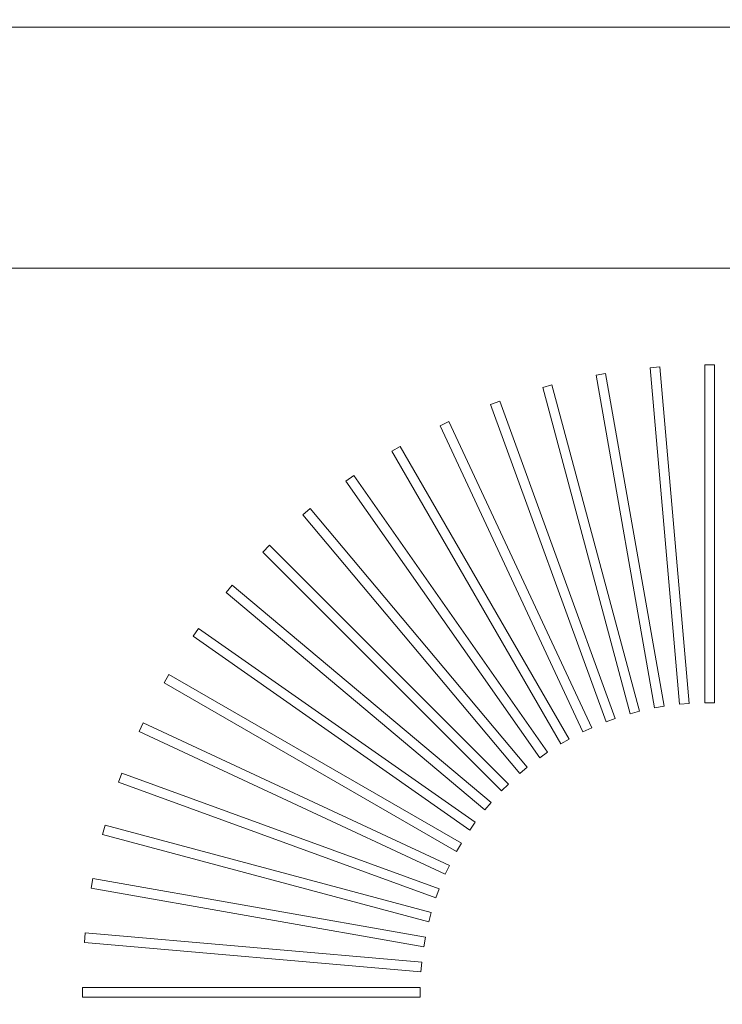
# Model space of a CAD drawing. Header units: millimetres. Extents: x -750 to 57307, y -2234 to 18901.
# Tile 88 of 102: x 20788 to 20934, y 14815 to 15020. Entities that reach past the tile are written whole.
import ezdxf

# ---------------------------------------------------------------- set-up
doc = ezdxf.new("R2010")
doc.units = ezdxf.units.MM
doc.header["$MEASUREMENT"] = 0
doc.linetypes.add('DASHED', pattern=[19.05, 12.7, -6.35])
doc.linetypes.add('HIDDEN', pattern=[0.375, 0.25, -0.125])
for name, color, linetype, lineweight, true_color in [('FLOOR RAISE', 4, 'DASHED', 0, 0x00ffff), ('GREY SCALE', 9, 'Continuous', 0, 0x808080), ('GREYSCALE', 9, 'Continuous', 0, 0x808080)]:
    doc.layers.add(name, color=color, linetype=linetype, lineweight=lineweight, true_color=true_color)

# ---------------------------------------------------------------- blocks, each defined once
blk = doc.blocks.new('FLOOR PLAN')
at = {"layer": 'GREYSCALE'}
for p, q in [((20504.5, 14968.01), (21074.88, 14968.01)), ((20921.17, 14947.55), (20919.18, 14947.37)), ((20921.17, 14947.55, 902.48), (20919.18, 14947.37, 902.48)), ((20919.18, 14947.37), (20925.29, 14877.47)), ((20919.18, 14947.37, 902.48), (20925.29, 14877.47, 902.48)), ((20927.29, 14877.65), (20921.17, 14947.55)), ((20927.29, 14877.65, 902.48), (20921.17, 14947.55, 902.48)), ((20932.53, 14947.96), (20930.53, 14947.96)), ((20930.53, 14947.96), (20930.53, 14877.79)), ((20932.53, 14947.96, 902.48), (20930.53, 14947.96, 902.48)), ((20930.53, 14947.96, 902.48), (20930.53, 14877.79, 902.48)), ((20932.53, 14877.79), (20932.53, 14947.96)), ((20932.53, 14877.79, 902.48), (20932.53, 14947.96, 902.48)), ((20909.89, 14946.15), (20907.92, 14945.8)), ((20909.89, 14946.15, 902.48), (20907.92, 14945.8, 902.48)), ((20907.92, 14945.8), (20920.1, 14876.7)), ((20907.92, 14945.8, 902.48), (20920.1, 14876.7, 902.48)), ((20922.08, 14877.05), (20909.89, 14946.15)), ((20922.08, 14877.05, 902.48), (20909.89, 14946.15, 902.48)), ((20898.77, 14943.78), (20896.84, 14943.26)), ((20898.77, 14943.78, 902.48), (20896.84, 14943.26, 902.48)), ((20896.84, 14943.26), (20915, 14875.48)), ((20896.84, 14943.26, 902.48), (20915, 14875.48, 902.48)), ((20916.93, 14876), (20898.77, 14943.78)), ((20916.93, 14876, 902.48), (20898.77, 14943.78, 902.48)), ((20887.9, 14940.44), (20886.02, 14939.75)), ((20887.9, 14940.44, 902.48), (20886.02, 14939.75, 902.48)), ((20911.9, 14874.5), (20887.9, 14940.44)), ((20911.9, 14874.5, 902.48), (20887.9, 14940.44, 902.48)), ((20886.02, 14939.75), (20910.02, 14873.82)), ((20886.02, 14939.75, 902.48), (20910.02, 14873.82, 902.48)), ((20877.37, 14936.17), (20875.55, 14935.32)), ((20877.37, 14936.17, 902.48), (20875.55, 14935.32, 902.48)), ((20907.02, 14872.58), (20877.37, 14936.17)), ((20907.02, 14872.58, 902.48), (20877.37, 14936.17, 902.48)), ((20875.55, 14935.32), (20905.21, 14871.73)), ((20875.55, 14935.32, 902.48), (20905.21, 14871.73, 902.48)), ((20867.24, 14931), (20865.51, 14930)), ((20867.24, 14931, 902.48), (20865.51, 14930, 902.48)), ((20865.51, 14930), (20900.59, 14869.23)), ((20865.51, 14930, 902.48), (20900.59, 14869.23, 902.48)), ((20902.33, 14870.23), (20867.24, 14931)), ((20902.33, 14870.23, 902.48), (20867.24, 14931, 902.48)), ((20857.61, 14924.96), (20855.97, 14923.81)), ((20857.61, 14924.96, 902.48), (20855.97, 14923.81, 902.48)), ((20855.97, 14923.81), (20896.21, 14866.33)), ((20855.97, 14923.81, 902.48), (20896.21, 14866.33, 902.48)), ((20897.86, 14867.48), (20857.61, 14924.96)), ((20897.86, 14867.48, 902.48), (20857.61, 14924.96, 902.48)), ((20848.54, 14918.11), (20847, 14916.82)), ((20848.54, 14918.11, 902.48), (20847, 14916.82, 902.48)), ((20893.64, 14864.36), (20848.54, 14918.11)), ((20893.64, 14864.36, 902.48), (20848.54, 14918.11, 902.48)), ((20847, 14916.82), (20892.1, 14863.07)), ((20847, 14916.82, 902.48), (20892.1, 14863.07, 902.48)), ((20840.09, 14910.5), (20838.68, 14909.08)), ((20840.09, 14910.5, 902.48), (20838.68, 14909.08, 902.48)), ((20889.71, 14860.88), (20840.09, 14910.5)), ((20889.71, 14860.88, 902.48), (20840.09, 14910.5, 902.48)), ((20838.68, 14909.08), (20888.29, 14859.46)), ((20838.68, 14909.08, 902.48), (20888.29, 14859.46, 902.48)), ((20832.35, 14902.17), (20831.06, 14900.64)), ((20832.35, 14902.17, 902.48), (20831.06, 14900.64, 902.48)), ((20886.1, 14857.07), (20832.35, 14902.17)), ((20886.1, 14857.07, 902.48), (20832.35, 14902.17, 902.48)), ((20831.06, 14900.64), (20884.81, 14855.53)), ((20831.06, 14900.64, 902.48), (20884.81, 14855.53, 902.48)), ((20825.36, 14893.21), (20824.21, 14891.57)), ((20825.36, 14893.21, 902.48), (20824.21, 14891.57, 902.48)), ((20882.84, 14852.96), (20825.36, 14893.21)), ((20882.84, 14852.96, 902.48), (20825.36, 14893.21, 902.48)), ((20824.21, 14891.57), (20881.69, 14851.32)), ((20824.21, 14891.57, 902.48), (20881.69, 14851.32, 902.48)), ((20819.18, 14883.67), (20818.18, 14881.93)), ((20819.18, 14883.67, 902.48), (20818.18, 14881.93, 902.48)), ((20879.95, 14848.58), (20819.18, 14883.67)), ((20879.95, 14848.58, 902.48), (20819.18, 14883.67, 902.48)), ((20818.18, 14881.93), (20878.94, 14846.85)), ((20818.18, 14881.93, 902.48), (20878.94, 14846.85, 902.48)), ((20920.1, 14876.7), (20922.08, 14877.05)), ((20920.1, 14876.7, 902.48), (20922.08, 14877.05, 902.48)), ((20925.29, 14877.47), (20927.29, 14877.65)), ((20925.29, 14877.47, 902.48), (20927.29, 14877.65, 902.48)), ((20930.53, 14877.79), (20932.53, 14877.79)), ((20930.53, 14877.79, 902.48), (20932.53, 14877.79, 902.48)), ((20915, 14875.48), (20916.93, 14876)), ((20915, 14875.48, 902.48), (20916.93, 14876, 902.48)), ((20813.85, 14873.62), (20813, 14871.81)), ((20813.85, 14873.62, 902.48), (20813, 14871.81, 902.48)), ((20877.45, 14843.97), (20813.85, 14873.62)), ((20877.45, 14843.97, 902.48), (20813.85, 14873.62, 902.48)), ((20910.02, 14873.82), (20911.9, 14874.5)), ((20910.02, 14873.82, 902.48), (20911.9, 14874.5, 902.48)), ((20813, 14871.81), (20876.6, 14842.15)), ((20813, 14871.81, 902.48), (20876.6, 14842.15, 902.48)), ((20905.21, 14871.73), (20907.02, 14872.58)), ((20905.21, 14871.73, 902.48), (20907.02, 14872.58, 902.48)), ((20900.59, 14869.23), (20902.33, 14870.23)), ((20900.59, 14869.23, 902.48), (20902.33, 14870.23, 902.48)), ((20896.21, 14866.33), (20897.86, 14867.48)), ((20896.21, 14866.33, 902.48), (20897.86, 14867.48, 902.48)), ((20809.42, 14863.15), (20808.73, 14861.27)), ((20809.42, 14863.15, 902.48), (20808.73, 14861.27, 902.48)), ((20875.36, 14839.15), (20809.42, 14863.15)), ((20875.36, 14839.15, 902.48), (20809.42, 14863.15, 902.48)), ((20892.1, 14863.07), (20893.64, 14864.36)), ((20892.1, 14863.07, 902.48), (20893.64, 14864.36, 902.48)), ((20808.73, 14861.27), (20874.67, 14837.27)), ((20808.73, 14861.27, 902.48), (20874.67, 14837.27, 902.48)), ((20888.29, 14859.46), (20889.71, 14860.88)), ((20888.29, 14859.46, 902.48), (20889.71, 14860.88, 902.48)), ((20884.81, 14855.53), (20886.1, 14857.07)), ((20884.81, 14855.53, 902.48), (20886.1, 14857.07, 902.48)), ((20805.92, 14852.34), (20805.4, 14850.4)), ((20805.92, 14852.34, 902.48), (20805.4, 14850.4, 902.48)), ((20873.7, 14834.18), (20805.92, 14852.34)), ((20873.7, 14834.18, 902.48), (20805.92, 14852.34, 902.48)), ((20881.69, 14851.32), (20882.84, 14852.96)), ((20881.69, 14851.32, 902.48), (20882.84, 14852.96, 902.48)), ((20805.4, 14850.4), (20873.18, 14832.24)), ((20805.4, 14850.4, 902.48), (20873.18, 14832.24, 902.48)), ((20878.94, 14846.85), (20879.95, 14848.58)), ((20878.94, 14846.85, 902.48), (20879.95, 14848.58, 902.48)), ((20876.6, 14842.15), (20877.45, 14843.97)), ((20876.6, 14842.15, 902.48), (20877.45, 14843.97, 902.48)), ((20803.37, 14841.26), (20803.02, 14839.28)), ((20803.37, 14841.26, 902.48), (20803.02, 14839.28, 902.48)), ((20872.47, 14829.07), (20803.37, 14841.26)), ((20872.47, 14829.07, 902.48), (20803.37, 14841.26, 902.48)), ((20803.02, 14839.28), (20872.13, 14827.1)), ((20803.02, 14839.28, 902.48), (20872.13, 14827.1, 902.48)), ((20874.67, 14837.27), (20875.36, 14839.15)), ((20874.67, 14837.27, 902.48), (20875.36, 14839.15, 902.48)), ((20873.18, 14832.24), (20873.7, 14834.18)), ((20873.18, 14832.24, 902.48), (20873.7, 14834.18, 902.48)), ((20801.8, 14830), (20801.63, 14828)), ((20801.8, 14830, 902.48), (20801.63, 14828, 902.48)), ((20871.7, 14823.88), (20801.8, 14830)), ((20871.7, 14823.88, 902.48), (20801.8, 14830, 902.48)), ((20801.63, 14828), (20871.53, 14821.88)), ((20801.63, 14828, 902.48), (20871.53, 14821.88, 902.48)), ((20872.13, 14827.1), (20872.47, 14829.07)), ((20872.13, 14827.1, 902.48), (20872.47, 14829.07, 902.48)), ((20871.53, 14821.88), (20871.7, 14823.88)), ((20871.53, 14821.88, 902.48), (20871.7, 14823.88, 902.48)), ((20801.22, 14818.64), (20801.22, 14816.64)), ((20871.39, 14818.64), (20801.22, 14818.64)), ((20801.22, 14818.64, 902.48), (20801.22, 14816.64, 902.48)), ((20871.39, 14818.64, 902.48), (20801.22, 14818.64, 902.48)), ((20871.39, 14816.64), (20871.39, 14818.64)), ((20871.39, 14816.64, 902.48), (20871.39, 14818.64, 902.48)), ((20801.22, 14816.64), (20871.39, 14816.64)), ((20801.22, 14816.64, 902.48), (20871.39, 14816.64, 902.48))]:
    blk.add_line(p, q, dxfattribs=at)
at = {"layer": 'GREYSCALE', "ltscale": 0.25, "invisible_edges": 1}
blk.add_3dface([(21080.39, 15018.13, 902.18), (21074.88, 14968.01, 902.18), (20504.5, 14968.01, 902.18), (20504.5, 15018.13, 902.18)], dxfattribs=at)
at = {"layer": 'GREYSCALE'}
blk.add_3dface([(21074.88, 14968.01, 902.18), (21074.88, 14266.31, 902.18), (20504.5, 14266.31, 902.18), (20504.5, 14968.01, 902.18)], dxfattribs=at)

msp = doc.modelspace()

# ---------------------------------------------------------------- linework, layer by layer
at = {"layer": 'FLOOR RAISE', "linetype": 'HIDDEN', "ltscale": 500, "const_width": 20}
msp.add_lwpolyline([(13748.49, 12178.11, -0.331806), (21061.98, 18073.25, 1.216889)], format="xyb", dxfattribs=at)

# ---------------------------------------------------------------- block references
at = {"layer": 'GREY SCALE', "ltscale": 5}
msp.add_blockref('FLOOR PLAN', (0, 0), dxfattribs=at)

doc.saveas('drawing.dxf')
